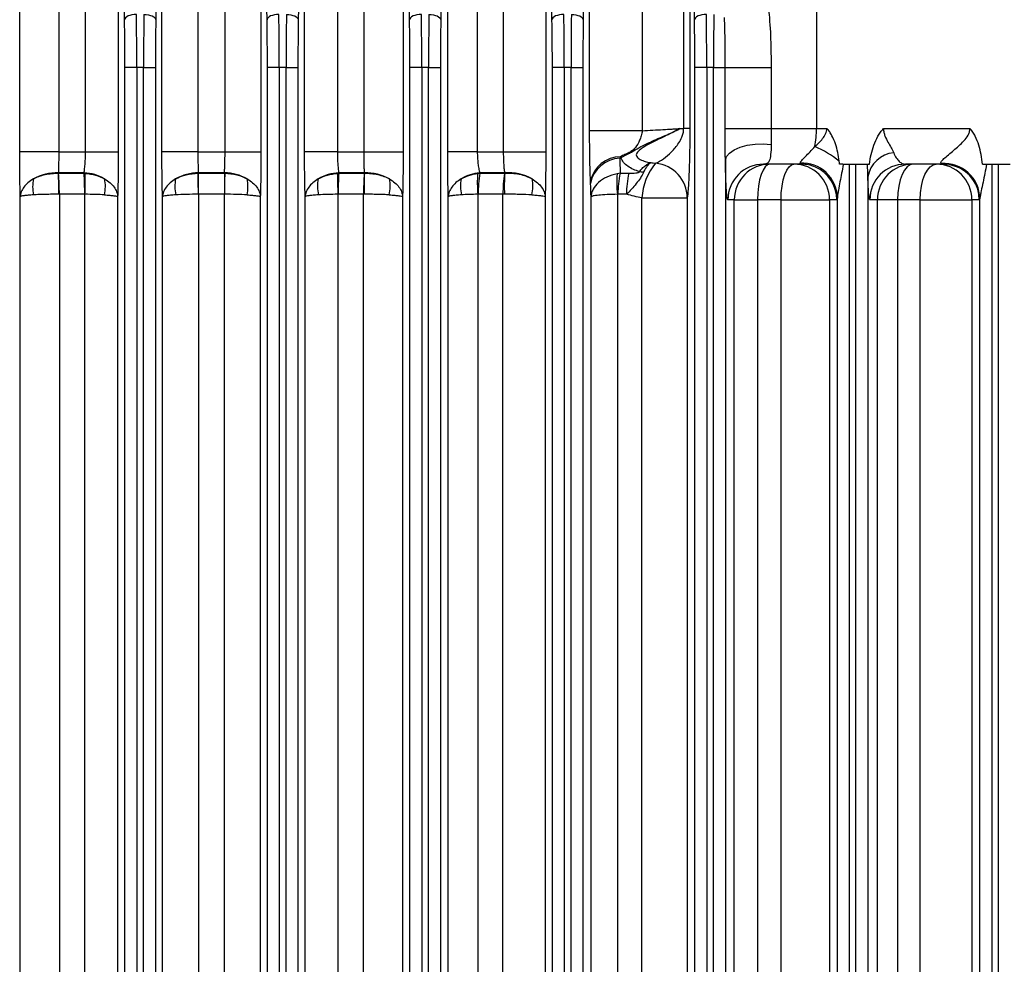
# Model space of a CAD drawing. Header units: millimetres. Extents: x -722 to 1902, y -809 to 1604.
# Tile 90 of 93: x 597 to 680, y 1316 to 1396. Entities that reach past the tile are written whole.
import ezdxf

# ---------------------------------------------------------------- set-up
doc = ezdxf.new("R2010")
doc.units = ezdxf.units.MM

msp = doc.modelspace()

# ---------------------------------------------------------------- linework, layer by layer
at = {"color": 7, "linetype": 'Continuous', "lineweight": 25}
for p, q in [((664.321, 1418.816), (664.321, 1386.816)), ((597.214, 1384.852), (597.214, 1405.316)), ((600.5, 1405.316), (600.5, 1384.852)), ((602.757, 1384.852), (602.757, 1405.316)), ((605.517, 1405.316), (605.517, 1384.852)), ((609.192, 1384.852), (609.192, 1405.316)), ((612.216, 1405.316), (612.216, 1384.852)), ((614.508, 1384.852), (614.508, 1405.316)), ((617.532, 1405.316), (617.532, 1384.852)), ((621.207, 1384.852), (621.207, 1405.316)), ((623.968, 1405.316), (623.968, 1384.852)), ((626.224, 1384.852), (626.224, 1405.316)), ((629.51, 1405.316), (629.51, 1384.852)), ((633.259, 1384.852), (633.259, 1405.316)), ((635.756, 1405.316), (635.756, 1384.852)), ((637.972, 1384.852), (637.972, 1405.316)), ((641.521, 1405.316), (641.521, 1384.852)), ((645.215, 1386.625), (645.215, 1405.316)), ((649.642, 1405.316), (649.642, 1386.625)), ((653.136, 1386.816), (653.136, 1405.515)), ((653.657, 1405.515), (653.657, 1386.816)), ((606.045, 1395.981), (605.969, 1400.341)), ((608.755, 1400.341), (608.679, 1395.981)), ((618.045, 1395.981), (617.969, 1400.341)), ((620.755, 1400.341), (620.679, 1395.981)), ((630.045, 1395.981), (629.969, 1400.341)), ((632.755, 1400.341), (632.679, 1395.981)), ((642.045, 1395.981), (641.969, 1400.341)), ((644.755, 1400.341), (644.679, 1395.981)), ((654.045, 1395.981), (653.969, 1400.341)), ((606.079, 1045.677), (606.079, 1391.956)), ((607.078, 1391.956), (606.079, 1391.956)), ((607.078, 1391.956), (607.078, 1045.677)), ((607.647, 1391.956), (607.078, 1391.956)), ((607.647, 1045.677), (607.647, 1391.956)), ((607.647, 1391.956), (608.646, 1391.956)), ((608.646, 1391.956), (608.646, 1045.677)), ((618.079, 1045.677), (618.079, 1391.956)), ((619.078, 1391.956), (618.079, 1391.956)), ((619.078, 1391.956), (619.078, 1045.677)), ((619.647, 1391.956), (619.078, 1391.956)), ((619.647, 1045.677), (619.647, 1391.956)), ((619.647, 1391.956), (620.646, 1391.956)), ((620.646, 1391.956), (620.646, 1045.677)), ((630.079, 1045.677), (630.079, 1391.956)), ((631.078, 1391.956), (630.079, 1391.956)), ((631.078, 1391.956), (631.078, 1045.677)), ((631.647, 1391.956), (631.078, 1391.956)), ((631.647, 1045.677), (631.647, 1391.956)), ((631.647, 1391.956), (632.646, 1391.956)), ((632.646, 1391.956), (632.646, 1045.677)), ((642.079, 1045.677), (642.079, 1391.956)), ((643.078, 1391.956), (642.079, 1391.956)), ((643.078, 1391.956), (643.078, 1045.677)), ((643.647, 1391.956), (643.078, 1391.956)), ((643.647, 1045.677), (643.647, 1391.956)), ((643.647, 1391.956), (644.646, 1391.956)), ((644.646, 1391.956), (644.646, 1045.677)), ((654.079, 1045.677), (654.079, 1391.956)), ((655.078, 1391.956), (654.079, 1391.956)), ((655.078, 1391.956), (655.078, 1045.677)), ((655.647, 1391.956), (655.078, 1391.956)), ((655.647, 1045.677), (655.647, 1391.956)), ((655.647, 1391.956), (656.628, 1391.956)), ((656.628, 1386.816), (656.628, 1391.956)), ((656.628, 1391.956), (660.496, 1391.956)), ((660.496, 1391.956), (660.496, 1386.816)), ((649.642, 1386.625), (645.215, 1386.625)), ((652.851, 1386.816), (653.136, 1386.816)), ((653.657, 1386.816), (653.136, 1386.816)), ((656.628, 1386.816), (660.496, 1386.816)), ((660.496, 1386.816), (664.321, 1386.816)), ((664.321, 1386.816), (665.198, 1386.816)), ((669.962, 1386.816), (677.247, 1386.816)), ((600.5, 1384.852), (597.214, 1384.852)), ((600.5, 1384.852), (602.757, 1384.852)), ((602.757, 1384.852), (605.517, 1384.852)), ((612.216, 1384.852), (609.192, 1384.852)), ((612.216, 1384.852), (614.508, 1384.852)), ((614.508, 1384.852), (617.532, 1384.852)), ((623.968, 1384.852), (621.207, 1384.852)), ((623.968, 1384.852), (626.224, 1384.852)), ((626.224, 1384.852), (629.51, 1384.852)), ((635.756, 1384.852), (633.259, 1384.852)), ((635.756, 1384.852), (637.972, 1384.852)), ((637.972, 1384.852), (641.521, 1384.852)), ((656.646, 1384.142), (656.646, 1053.49)), ((663.028, 1383.816), (659.862, 1383.816)), ((666.573, 1383.816), (667.078, 1383.816)), ((667.078, 1383.816), (667.078, 1053.816)), ((667.078, 1383.816), (667.647, 1383.816)), ((667.647, 1053.816), (667.647, 1383.816)), ((667.647, 1383.816), (668.612, 1383.816)), ((675.038, 1383.816), (671.813, 1383.816)), ((678.64, 1383.816), (679.078, 1383.816)), ((679.078, 1383.816), (679.078, 1053.816)), ((679.078, 1383.816), (679.647, 1383.816)), ((679.647, 1053.816), (679.647, 1383.816)), ((679.647, 1383.816), (680.636, 1383.816)), ((602.634, 1383.084), (600.474, 1383.084)), ((600.474, 1383.084), (600.475, 1383.049)), ((600.484, 1383.049), (602.632, 1383.049)), ((602.632, 1383.049), (602.634, 1383.084)), ((614.46, 1383.084), (612.264, 1383.084)), ((612.264, 1383.084), (612.265, 1383.049)), ((612.265, 1383.049), (614.459, 1383.049)), ((614.459, 1383.049), (614.46, 1383.084)), ((626.251, 1383.084), (624.091, 1383.084)), ((624.091, 1383.084), (624.092, 1383.049)), ((624.092, 1383.049), (626.241, 1383.049)), ((626.249, 1383.049), (626.251, 1383.084)), ((638.073, 1383.084), (635.955, 1383.084)), ((635.955, 1383.084), (635.957, 1383.049)), ((635.957, 1383.049), (638.05, 1383.049)), ((638.071, 1383.049), (638.073, 1383.084)), ((647.79, 1383.049), (648.515, 1383.049)), ((668.646, 1382.742), (668.646, 1054.891)), ((597.267, 1056.556), (597.267, 1381.077)), ((600.555, 1381.281), (600.555, 1056.352)), ((602.691, 1381.281), (600.555, 1381.281)), ((602.708, 1056.352), (602.708, 1381.28)), ((605.465, 1381.077), (605.465, 1056.556)), ((609.245, 1056.556), (609.245, 1381.077)), ((612.268, 1381.281), (612.268, 1056.352)), ((614.453, 1381.281), (612.272, 1381.281)), ((614.457, 1056.352), (614.457, 1381.281)), ((617.48, 1381.077), (617.48, 1056.556)), ((621.26, 1056.556), (621.26, 1381.077)), ((624.017, 1381.28), (624.017, 1056.352)), ((626.17, 1381.281), (624.033, 1381.281)), ((626.17, 1056.352), (626.17, 1381.281)), ((629.458, 1381.077), (629.458, 1056.556)), ((633.313, 1056.556), (633.313, 1381.077)), ((635.803, 1381.28), (635.803, 1056.353)), ((637.914, 1381.281), (635.832, 1381.281)), ((637.914, 1056.352), (637.914, 1381.281)), ((641.468, 1381.077), (641.468, 1056.556)), ((645.335, 1056.559), (645.335, 1381.074)), ((647.559, 1381.278), (647.559, 1056.355)), ((648.322, 1381.281), (647.601, 1381.281)), ((649.62, 1056.651), (649.62, 1380.982)), ((649.62, 1380.982), (653.439, 1380.982)), ((653.439, 1380.982), (653.439, 1056.651)), ((657.399, 1380.816), (656.864, 1380.816)), ((657.399, 1056.816), (657.399, 1380.816)), ((657.399, 1380.816), (659.356, 1380.816)), ((661.337, 1380.816), (659.356, 1380.816)), ((659.356, 1380.816), (659.356, 1056.816)), ((661.337, 1380.816), (665.421, 1380.816)), ((661.337, 1056.816), (661.337, 1380.816)), ((665.421, 1380.816), (665.421, 1056.816)), ((666.026, 1380.816), (665.421, 1380.816)), ((666.079, 1056.63), (666.079, 1381.002)), ((669.456, 1380.816), (668.815, 1380.816)), ((669.456, 1056.816), (669.456, 1380.816)), ((671.146, 1380.816), (669.456, 1380.816)), ((673.059, 1380.816), (671.146, 1380.816)), ((671.146, 1380.816), (671.146, 1056.816)), ((673.059, 1380.816), (677.409, 1380.816)), ((673.059, 1056.816), (673.059, 1380.816)), ((677.409, 1380.816), (677.409, 1056.816)), ((678.036, 1380.816), (677.409, 1380.816)), ((678.079, 1056.709), (678.079, 1380.923))]:
    msp.add_line(p, q, dxfattribs=at)
at = {"color": 7, "linetype": 'Continuous', "lineweight": 25, "flags": 128}
for points in [[(607.045, 1396.428), (606.854, 1396.417), (606.669, 1396.39), (606.499, 1396.348), (606.349, 1396.292), (606.224, 1396.225), (606.13, 1396.149), (606.07, 1396.066), (606.045, 1395.981)], [(607.68, 1396.428), (607.871, 1396.417), (608.055, 1396.39), (608.226, 1396.348), (608.376, 1396.292), (608.5, 1396.225), (608.594, 1396.149), (608.655, 1396.066), (608.679, 1395.981)], [(619.045, 1396.428), (618.854, 1396.417), (618.669, 1396.39), (618.499, 1396.348), (618.349, 1396.292), (618.224, 1396.225), (618.13, 1396.149), (618.07, 1396.066), (618.045, 1395.981)], [(619.68, 1396.428), (619.871, 1396.417), (620.055, 1396.39), (620.226, 1396.348), (620.376, 1396.292), (620.5, 1396.225), (620.594, 1396.149), (620.655, 1396.066), (620.679, 1395.981)], [(631.045, 1396.428), (630.854, 1396.417), (630.669, 1396.39), (630.499, 1396.348), (630.349, 1396.292), (630.224, 1396.225), (630.13, 1396.149), (630.07, 1396.066), (630.045, 1395.981)], [(631.68, 1396.428), (631.871, 1396.417), (632.055, 1396.39), (632.226, 1396.348), (632.376, 1396.292), (632.5, 1396.225), (632.594, 1396.149), (632.655, 1396.066), (632.679, 1395.981)], [(643.045, 1396.428), (642.854, 1396.417), (642.669, 1396.39), (642.499, 1396.348), (642.349, 1396.292), (642.224, 1396.225), (642.13, 1396.149), (642.07, 1396.066), (642.045, 1395.981)], [(643.68, 1396.428), (643.871, 1396.417), (644.055, 1396.39), (644.226, 1396.348), (644.376, 1396.292), (644.5, 1396.225), (644.594, 1396.149), (644.655, 1396.066), (644.679, 1395.981)], [(655.045, 1396.428), (654.854, 1396.417), (654.669, 1396.39), (654.499, 1396.348), (654.349, 1396.292), (654.224, 1396.225), (654.13, 1396.149), (654.07, 1396.066), (654.045, 1395.981)], [(656.646, 1384.142), (656.746, 1384.457), (656.997, 1384.755), (657.386, 1385.021), (657.894, 1385.241), (658.493, 1385.404), (659.152, 1385.5), (659.837, 1385.526), (660.512, 1385.479)], [(660.397, 1383.816), (660.194, 1383.759), (659.999, 1383.588), (659.819, 1383.311), (659.661, 1382.938), (659.531, 1382.483), (659.435, 1381.964), (659.376, 1381.402), (659.356, 1380.816)], [(661.337, 1380.816), (661.357, 1381.402), (661.419, 1381.964), (661.52, 1382.483), (661.655, 1382.938), (661.819, 1383.311), (662.007, 1383.588), (662.211, 1383.759), (662.423, 1383.816)], [(672.455, 1383.816), (672.199, 1383.759), (671.954, 1383.588), (671.728, 1383.311), (671.529, 1382.938), (671.367, 1382.483), (671.246, 1381.964), (671.171, 1381.402), (671.146, 1380.816)], [(673.059, 1380.816), (673.085, 1381.402), (673.162, 1381.964), (673.287, 1382.483), (673.455, 1382.938), (673.66, 1383.311), (673.894, 1383.588), (674.147, 1383.759), (674.411, 1383.816)], [(675.038, 1383.816), (675.623, 1383.759), (676.085, 1383.627)]]:
    msp.add_lwpolyline(points, dxfattribs=at)
at = {"color": 7, "linetype": 'Continuous', "lineweight": 25}
for centre, radius, start, end in [((656.175, 1386.779), 8.146, 349.54313, 0.2642), ((660.585, 1377.014), 9.035, 51.30121, 66.51276), ((647.803, 1381.86), 2.576, 89.9151, 167.72223), ((647.841, 1381.728), 2.589, 92.01284, 169.62784), ((651.629, 1387.091), 4.653, 214.79353, 215.8745), ((671.084, 1382.318), 2.474, 96.03738, 170.15084), ((654.589, 1380.7), 4.977, 140.0017, 176.7574), ((650.454, 1380.931), 2.986, 0.98006, 83.79723), ((659.863, 1380.817), 2.999, 90.01746, 180.01745), ((660.398, 1380.817), 2.999, 90.01746, 180.01745), ((662.422, 1380.817), 2.999, 359.98255, 89.98254), ((663.092, 1380.924), 2.988, 1.49855, 92.53506), ((663.028, 1380.82), 2.997, 66.40095, 89.99924), ((663.026, 1380.817), 3, 359.99111, 66.39106), ((661.599, 1378.205), 7.471, 48.31411, 48.68528), ((671.814, 1380.817), 2.999, 90.01746, 180.01745), ((672.455, 1380.817), 2.999, 90.01746, 180.01745), ((674.41, 1380.817), 2.999, 359.98255, 89.98254), ((675.078, 1380.877), 3.001, 0.87785, 94.29924), ((675.036, 1380.817), 3, 359.99057, 69.52857), ((601.518, 1381.946), 3.213, 168.79573, 192.86292), ((600.311, 1379.172), 3.916, 87.61419, 119.78267), ((576.679, 1381.82), 23.828, 358.70327, 2.95538), ((581.116, 1381.388), 19.439, 359.68457, 4.90099), ((579.383, 1381.388), 23.308, 359.73617, 4.08509), ((602.451, 1379.269), 3.819, 59.87354, 87.26685), ((579.444, 1382.499), 23.296, 357.00049, 1.33527), ((601.225, 1381.947), 3.205, 347.08568, 11.25008), ((613.499, 1381.946), 3.216, 168.81079, 192.84603), ((612.275, 1379.207), 3.877, 90.1592, 119.85443), ((385.491, 1378.886), 226.789, 0.60512, 1.0517), ((384.749, 1381.389), 227.523, 359.9728, 0.41797), ((841.976, 1381.389), 227.523, 179.58203, 180.0272), ((841.234, 1378.886), 226.789, 178.9483, 179.39488), ((614.45, 1379.207), 3.877, 60.14557, 89.8408), ((613.225, 1381.946), 3.216, 347.15397, 11.18921), ((625.5, 1381.947), 3.205, 168.74992, 192.91432), ((624.273, 1379.269), 3.819, 92.73315, 120.12646), ((647.281, 1382.499), 23.296, 178.66473, 182.99951), ((647.342, 1381.388), 23.308, 175.91491, 180.26383), ((645.608, 1381.388), 19.439, 175.09901, 180.31543), ((650.046, 1381.82), 23.828, 177.04462, 181.29673), ((626.414, 1379.172), 3.916, 60.21733, 92.38581), ((625.207, 1381.946), 3.213, 347.13708, 11.20427), ((637.519, 1381.951), 3.18, 168.61052, 193.07078), ((636.307, 1379.358), 3.743, 95.38336, 120.59592), ((646.815, 1382.316), 11.061, 176.30555, 185.37576), ((646.984, 1381.386), 11.152, 171.4247, 180.53906), ((648.139, 1381.385), 10.225, 170.63757, 180.58454), ((651.256, 1381.973), 13.229, 175.33353, 182.99653), ((638.413, 1379.166), 3.933, 60.08511, 94.96266), ((637.24, 1381.949), 3.196, 347.03343, 11.29665), ((654.753, 1382.25), 7.259, 174.0174, 187.6914), ((655.012, 1381.382), 7.411, 167.00176, 180.7794), ((655.586, 1381.381), 7.265, 166.73337, 180.79265), ((648.777, 1379.914), 3.336, 73.06537, 78.82735)]:
    msp.add_arc(centre, radius, start, end, dxfattribs=at)
for centre, major_axis, ratio, start_param, end_param in [((605.764, 1391.956), (0, 9), 0.034921, 4.712389, 5.176037), ((606.764, 1391.956), (0, 10), 0.031429, 4.712389, 5.176037), ((607.961, 1391.956), (0, 10), 0.031429, 1.107149, 1.570796), ((608.96, 1391.956), (0, 9), 0.034921, 1.107149, 1.570796), ((617.764, 1391.956), (0, 9), 0.034921, 4.712389, 5.176037), ((618.764, 1391.956), (0, 10), 0.031429, 4.712389, 5.176037), ((619.961, 1391.956), (0, 10), 0.031429, 1.107149, 1.570796), ((620.96, 1391.956), (0, 9), 0.034921, 1.107149, 1.570796), ((629.764, 1391.956), (0, 9), 0.034921, 4.712389, 5.176037), ((630.764, 1391.956), (0, 10), 0.031429, 4.712389, 5.176037), ((631.961, 1391.956), (0, 10), 0.031429, 1.107149, 1.570796), ((632.96, 1391.956), (0, 9), 0.034921, 1.107149, 1.570796), ((641.764, 1391.956), (0, 9), 0.034921, 4.712389, 5.176037), ((642.764, 1391.956), (0, 10), 0.031429, 4.712389, 5.176037), ((643.961, 1391.956), (0, 10), 0.031429, 1.107149, 1.570796), ((644.96, 1391.956), (0, 9), 0.034921, 1.107149, 1.570796), ((653.764, 1391.956), (0, 9), 0.034921, 4.712389, 5.176037), ((654.764, 1391.956), (0, 10), 0.031429, 4.712389, 5.176037), ((655.961, 1391.956), (0, 10), 0.031429, 1.107149, 1.570796)]:
    msp.add_ellipse(centre, major_axis=major_axis, ratio=ratio, start_param=start_param, end_param=end_param, dxfattribs=at)
for points, knots in [([(660.289, 1396.728), (660.384, 1395.936), (660.432, 1395.141), (660.488, 1393.55), (660.496, 1392.753), (660.496, 1391.956)], [0, 0, 0, 0, 0.5, 0.5, 1, 1, 1, 1]), ([(656.628, 1391.956), (656.628, 1392.674), (656.627, 1393.388), (656.616, 1394.801), (656.606, 1395.492), (656.575, 1396.168)], [0, 0, 0, 0, 0.5, 0.5, 1, 1, 1, 1]), ([(645.287, 1382.408), (645.284, 1382.481), (645.282, 1382.552), (645.277, 1382.694), (645.274, 1382.765), (645.267, 1382.984), (645.262, 1383.136), (645.249, 1383.609), (645.241, 1383.947), (645.228, 1384.661), (645.223, 1385.044), (645.217, 1385.821), (645.215, 1386.219), (645.215, 1386.625)], [0, 0, 0, 0, 0.0625, 0.0625, 0.125, 0.125, 0.25, 0.25, 0.5, 0.5, 0.75, 0.75, 1, 1, 1, 1]), ([(649.642, 1386.625), (649.627, 1386.48), (649.599, 1386.342), (649.526, 1386.076), (649.48, 1385.95), (649.327, 1385.599), (649.209, 1385.4), (648.999, 1385.134), (648.924, 1385.052), (648.751, 1384.907), (648.651, 1384.844), (648.425, 1384.729), (648.303, 1384.677), (648.056, 1384.565), (647.931, 1384.504), (647.807, 1384.436)], [0, 0, 0, 0, 0.125, 0.125, 0.25, 0.25, 0.5, 0.5, 0.625, 0.625, 0.75, 0.75, 0.875, 0.875, 1, 1, 1, 1]), ([(647.858, 1384.364), (648.104, 1384.511), (648.353, 1384.625), (648.688, 1384.805), (648.793, 1384.867), (649, 1384.992), (649.102, 1385.055), (649.62, 1385.356), (650.06, 1385.562), (650.919, 1385.946), (651.339, 1386.125), (651.933, 1386.387), (652.126, 1386.473), (652.405, 1386.602), (652.497, 1386.645), (652.677, 1386.731), (652.766, 1386.774), (652.851, 1386.816)], [0, 0, 0, 0, 0.125, 0.125, 0.1875, 0.1875, 0.25, 0.25, 0.5, 0.5, 0.75, 0.75, 0.875, 0.875, 0.9375, 0.9375, 1, 1, 1, 1]), ([(652.851, 1386.816), (652.484, 1386.619), (652.087, 1386.421), (651.25, 1386.016), (650.809, 1385.81), (650.147, 1385.467), (649.926, 1385.348), (649.614, 1385.148), (649.512, 1385.078), (649.33, 1384.925), (649.247, 1384.842), (649.169, 1384.703), (649.151, 1384.653), (649.144, 1384.551), (649.156, 1384.499), (649.21, 1384.4), (649.254, 1384.353), (649.358, 1384.272), (649.417, 1384.236), (649.611, 1384.139), (649.757, 1384.089), (650.053, 1384.006), (650.205, 1383.973), (650.359, 1383.945)], [0, 0, 0, 0, 0.25, 0.25, 0.5, 0.5, 0.625, 0.625, 0.6875, 0.6875, 0.75, 0.75, 0.78125, 0.78125, 0.8125, 0.8125, 0.84375, 0.84375, 0.875, 0.875, 0.9375, 0.9375, 1, 1, 1, 1]), ([(649.642, 1386.625), (649.952, 1386.648), (650.254, 1386.666), (650.839, 1386.701), (651.123, 1386.717), (651.662, 1386.747), (651.918, 1386.761), (652.284, 1386.782), (652.402, 1386.789), (652.632, 1386.803), (652.745, 1386.81), (652.851, 1386.816)], [0, 0, 0, 0, 0.25, 0.25, 0.5, 0.5, 0.75, 0.75, 0.875, 0.875, 1, 1, 1, 1]), ([(650.776, 1383.899), (650.989, 1383.981), (651.21, 1384.114), (651.66, 1384.441), (651.887, 1384.635), (652.216, 1384.963), (652.323, 1385.078), (652.532, 1385.326), (652.633, 1385.459), (652.824, 1385.751), (652.914, 1385.909), (653.03, 1386.198), (653.065, 1386.304), (653.105, 1386.482), (653.116, 1386.544), (653.132, 1386.676), (653.136, 1386.746), (653.136, 1386.816)], [0, 0, 0, 0, 0.25, 0.25, 0.5, 0.5, 0.625, 0.625, 0.75, 0.75, 0.875, 0.875, 0.9375, 0.9375, 0.96875, 0.96875, 1, 1, 1, 1]), ([(653.657, 1386.816), (653.657, 1386.624), (653.656, 1386.431), (653.654, 1386.056), (653.652, 1385.873), (653.648, 1385.513), (653.645, 1385.336), (653.639, 1384.994), (653.636, 1384.829), (653.625, 1384.349), (653.617, 1384.045), (653.599, 1383.481), (653.59, 1383.219), (653.57, 1382.731), (653.559, 1382.504), (653.537, 1382.085), (653.526, 1381.894), (653.49, 1381.389), (653.465, 1381.136), (653.439, 1380.982)], [0, 0, 0, 0, 0.0625, 0.0625, 0.125, 0.125, 0.1875, 0.1875, 0.25, 0.25, 0.375, 0.375, 0.5, 0.5, 0.625, 0.625, 0.75, 0.75, 1, 1, 1, 1]), ([(656.646, 1384.142), (656.644, 1384.586), (656.638, 1385.031), (656.63, 1385.922), (656.628, 1386.369), (656.628, 1386.816)], [0, 0, 0, 0, 0.5, 0.5, 1, 1, 1, 1]), ([(660.496, 1386.816), (660.496, 1386.583), (660.502, 1386.349), (660.513, 1385.901), (660.519, 1385.686), (660.512, 1385.479)], [0, 0, 0, 0, 0.5, 0.5, 1, 1, 1, 1]), ([(664.186, 1385.3), (664.414, 1385.506), (664.639, 1385.72), (664.931, 1386.088), (665.02, 1386.218), (665.155, 1386.503), (665.198, 1386.658), (665.198, 1386.816)], [0, 0, 0, 0, 0.5, 0.5, 0.75, 0.75, 1, 1, 1, 1]), ([(666.234, 1384.065), (666.17, 1384.563), (666.076, 1385.053), (665.838, 1385.765), (665.743, 1385.997), (665.567, 1386.322), (665.503, 1386.427), (665.36, 1386.629), (665.281, 1386.727), (665.198, 1386.816)], [0, 0, 0, 0, 0.5, 0.5, 0.75, 0.75, 0.875, 0.875, 1, 1, 1, 1]), ([(668.773, 1383.816), (668.856, 1384.363), (668.974, 1384.899), (669.251, 1385.672), (669.361, 1385.926), (669.559, 1386.28), (669.63, 1386.394), (669.786, 1386.613), (669.872, 1386.718), (669.962, 1386.816)], [0, 0, 0, 0, 0.5, 0.5, 0.75, 0.75, 0.875, 0.875, 1, 1, 1, 1]), ([(669.962, 1386.816), (669.962, 1386.706), (669.975, 1386.599), (670.019, 1386.39), (670.052, 1386.289), (670.161, 1386.003), (670.252, 1385.832), (670.434, 1385.505), (670.527, 1385.352), (670.693, 1385.058), (670.768, 1384.917), (670.824, 1384.779)], [0, 0, 0, 0, 0.125, 0.125, 0.25, 0.25, 0.5, 0.5, 0.75, 0.75, 1, 1, 1, 1]), ([(674.853, 1383.87), (674.828, 1383.885), (674.812, 1383.903), (674.801, 1383.952), (674.807, 1383.981), (674.86, 1384.086), (674.944, 1384.178), (675.166, 1384.385), (675.298, 1384.497), (675.577, 1384.729), (675.726, 1384.851), (676.022, 1385.1), (676.17, 1385.227), (676.459, 1385.492), (676.6, 1385.629), (676.865, 1385.924), (676.987, 1386.078), (677.131, 1386.336), (677.173, 1386.428), (677.231, 1386.618), (677.247, 1386.716), (677.247, 1386.816)], [0, 0, 0, 0, 0.0625, 0.0625, 0.125, 0.125, 0.25, 0.25, 0.375, 0.375, 0.5, 0.5, 0.625, 0.625, 0.75, 0.75, 0.875, 0.875, 0.9375, 0.9375, 1, 1, 1, 1]), ([(678.296, 1383.816), (678.237, 1384.358), (678.145, 1384.892), (677.909, 1385.667), (677.812, 1385.921), (677.63, 1386.279), (677.563, 1386.395), (677.416, 1386.615), (677.334, 1386.72), (677.247, 1386.816)], [0, 0, 0, 0, 0.5, 0.5, 0.75, 0.75, 0.875, 0.875, 1, 1, 1, 1]), ([(660.512, 1385.479), (660.501, 1385.161), (660.485, 1384.873), (660.434, 1384.407), (660.398, 1384.224), (660.293, 1383.971), (660.221, 1383.899), (660.05, 1383.823), (659.95, 1383.816), (659.862, 1383.816)], [0, 0, 0, 0, 0.25, 0.25, 0.5, 0.5, 0.75, 0.75, 1, 1, 1, 1]), ([(662.959, 1383.909), (662.949, 1383.962), (662.997, 1384.039), (663.158, 1384.228), (663.267, 1384.338), (663.509, 1384.578), (663.644, 1384.711), (663.915, 1384.99), (664.052, 1385.139), (664.186, 1385.3)], [0, 0, 0, 0, 0.25, 0.25, 0.5, 0.5, 0.75, 0.75, 1, 1, 1, 1]), ([(597.267, 1381.077), (597.258, 1381.331), (597.251, 1381.608), (597.238, 1382.191), (597.232, 1382.498), (597.226, 1382.982), (597.224, 1383.148), (597.22, 1383.482), (597.219, 1383.65), (597.215, 1384.158), (597.214, 1384.502), (597.214, 1384.852)], [0, 0, 0, 0, 0.25, 0.25, 0.5, 0.5, 0.625, 0.625, 0.75, 0.75, 1, 1, 1, 1]), ([(600.5, 1384.852), (600.5, 1384.687), (600.5, 1384.524), (600.498, 1384.205), (600.496, 1384.046), (600.491, 1383.743), (600.489, 1383.6), (600.482, 1383.329), (600.478, 1383.2), (600.474, 1383.084)], [0, 0, 0, 0, 0.25, 0.25, 0.5, 0.5, 0.75, 0.75, 1, 1, 1, 1]), ([(602.634, 1383.084), (602.653, 1383.2), (602.671, 1383.325), (602.701, 1383.594), (602.714, 1383.74), (602.735, 1384.042), (602.743, 1384.198), (602.754, 1384.52), (602.757, 1384.686), (602.757, 1384.852)], [0, 0, 0, 0, 0.25, 0.25, 0.5, 0.5, 0.75, 0.75, 1, 1, 1, 1]), ([(605.517, 1384.852), (605.517, 1384.502), (605.516, 1384.151), (605.512, 1383.471), (605.508, 1383.14), (605.499, 1382.496), (605.494, 1382.183), (605.481, 1381.602), (605.473, 1381.33), (605.465, 1381.077)], [0, 0, 0, 0, 0.25, 0.25, 0.5, 0.5, 0.75, 0.75, 1, 1, 1, 1]), ([(609.245, 1381.077), (609.236, 1381.331), (609.229, 1381.608), (609.216, 1382.191), (609.21, 1382.498), (609.204, 1382.983), (609.202, 1383.149), (609.198, 1383.482), (609.197, 1383.65), (609.194, 1384.158), (609.192, 1384.502), (609.192, 1384.852)], [0, 0, 0, 0, 0.25, 0.25, 0.5, 0.5, 0.625, 0.625, 0.75, 0.75, 1, 1, 1, 1]), ([(612.216, 1384.852), (612.216, 1384.687), (612.217, 1384.525), (612.221, 1384.205), (612.225, 1384.047), (612.233, 1383.744), (612.238, 1383.601), (612.25, 1383.329), (612.257, 1383.201), (612.264, 1383.084)], [0, 0, 0, 0, 0.25, 0.25, 0.5, 0.5, 0.75, 0.75, 1, 1, 1, 1]), ([(614.46, 1383.084), (614.468, 1383.201), (614.475, 1383.327), (614.487, 1383.597), (614.492, 1383.743), (614.5, 1384.046), (614.503, 1384.201), (614.507, 1384.522), (614.508, 1384.687), (614.508, 1384.852)], [0, 0, 0, 0, 0.25, 0.25, 0.5, 0.5, 0.75, 0.75, 1, 1, 1, 1]), ([(617.532, 1384.852), (617.532, 1384.502), (617.531, 1384.152), (617.527, 1383.472), (617.523, 1383.141), (617.514, 1382.498), (617.509, 1382.184), (617.496, 1381.602), (617.488, 1381.33), (617.48, 1381.077)], [0, 0, 0, 0, 0.25, 0.25, 0.5, 0.5, 0.75, 0.75, 1, 1, 1, 1]), ([(621.26, 1381.077), (621.251, 1381.33), (621.244, 1381.607), (621.231, 1382.19), (621.225, 1382.497), (621.219, 1382.981), (621.217, 1383.147), (621.213, 1383.481), (621.212, 1383.649), (621.208, 1384.157), (621.207, 1384.502), (621.207, 1384.852)], [0, 0, 0, 0, 0.25, 0.25, 0.5, 0.5, 0.625, 0.625, 0.75, 0.75, 1, 1, 1, 1]), ([(623.968, 1384.852), (623.968, 1384.686), (623.971, 1384.523), (623.981, 1384.202), (623.989, 1384.043), (624.011, 1383.741), (624.023, 1383.598), (624.054, 1383.327), (624.072, 1383.2), (624.091, 1383.084)], [0, 0, 0, 0, 0.25, 0.25, 0.5, 0.5, 0.75, 0.75, 1, 1, 1, 1]), ([(626.251, 1383.084), (626.246, 1383.2), (626.243, 1383.326), (626.236, 1383.596), (626.233, 1383.742), (626.229, 1384.045), (626.227, 1384.201), (626.225, 1384.521), (626.224, 1384.687), (626.224, 1384.852)], [0, 0, 0, 0, 0.25, 0.25, 0.5, 0.5, 0.75, 0.75, 1, 1, 1, 1]), ([(629.51, 1384.852), (629.51, 1384.502), (629.509, 1384.152), (629.505, 1383.472), (629.501, 1383.141), (629.492, 1382.497), (629.487, 1382.184), (629.474, 1381.602), (629.466, 1381.33), (629.458, 1381.077)], [0, 0, 0, 0, 0.25, 0.25, 0.5, 0.5, 0.75, 0.75, 1, 1, 1, 1]), ([(633.313, 1381.077), (633.304, 1381.329), (633.297, 1381.605), (633.284, 1382.187), (633.278, 1382.494), (633.271, 1382.978), (633.269, 1383.144), (633.266, 1383.478), (633.264, 1383.646), (633.261, 1384.156), (633.259, 1384.501), (633.259, 1384.852)], [0, 0, 0, 0, 0.25, 0.25, 0.5, 0.5, 0.625, 0.625, 0.75, 0.75, 1, 1, 1, 1]), ([(635.756, 1384.852), (635.756, 1384.684), (635.761, 1384.519), (635.778, 1384.196), (635.792, 1384.035), (635.826, 1383.733), (635.847, 1383.59), (635.896, 1383.323), (635.924, 1383.197), (635.955, 1383.084)], [0, 0, 0, 0, 0.25, 0.25, 0.5, 0.5, 0.75, 0.75, 1, 1, 1, 1]), ([(638.073, 1383.084), (638.057, 1383.199), (638.042, 1383.323), (638.018, 1383.592), (638.007, 1383.737), (637.989, 1384.04), (637.983, 1384.196), (637.974, 1384.518), (637.972, 1384.685), (637.972, 1384.852)], [0, 0, 0, 0, 0.25, 0.25, 0.5, 0.5, 0.75, 0.75, 1, 1, 1, 1]), ([(641.521, 1384.852), (641.521, 1384.501), (641.52, 1384.151), (641.515, 1383.47), (641.512, 1383.139), (641.503, 1382.495), (641.497, 1382.182), (641.484, 1381.601), (641.476, 1381.329), (641.468, 1381.077)], [0, 0, 0, 0, 0.25, 0.25, 0.5, 0.5, 0.75, 0.75, 1, 1, 1, 1]), ([(649.423, 1383.186), (649.24, 1383.24), (649.065, 1383.303), (648.735, 1383.452), (648.579, 1383.538), (648.302, 1383.734), (648.181, 1383.843), (647.982, 1384.089), (647.907, 1384.223), (647.858, 1384.364)], [0, 0, 0, 0, 0.25, 0.25, 0.5, 0.5, 0.75, 0.75, 1, 1, 1, 1]), ([(656.864, 1380.816), (656.842, 1380.816), (656.821, 1380.854), (656.789, 1381.031), (656.778, 1381.111), (656.757, 1381.309), (656.747, 1381.428), (656.728, 1381.708), (656.719, 1381.871), (656.701, 1382.233), (656.693, 1382.432), (656.677, 1382.866), (656.67, 1383.102), (656.657, 1383.604), (656.651, 1383.867), (656.646, 1384.142)], [0, 0, 0, 0, 0.25, 0.25, 0.375, 0.375, 0.5, 0.5, 0.625, 0.625, 0.75, 0.75, 0.875, 0.875, 1, 1, 1, 1]), ([(670.824, 1384.779), (670.891, 1384.613), (670.966, 1384.468), (671.121, 1384.226), (671.202, 1384.128), (671.371, 1383.97), (671.458, 1383.912), (671.633, 1383.835), (671.722, 1383.816), (671.813, 1383.816)], [0, 0, 0, 0, 0.25, 0.25, 0.5, 0.5, 0.75, 0.75, 1, 1, 1, 1]), ([(649.423, 1383.186), (649.498, 1383.287), (649.574, 1383.378), (649.728, 1383.544), (649.808, 1383.618), (650.045, 1383.81), (650.204, 1383.899), (650.359, 1383.945)], [0, 0, 0, 0, 0.25, 0.25, 0.5, 0.5, 1, 1, 1, 1]), ([(649.749, 1383.105), (649.8, 1383.211), (649.851, 1383.308), (649.955, 1383.487), (650.008, 1383.568), (650.163, 1383.781), (650.263, 1383.884), (650.359, 1383.945)], [0, 0, 0, 0, 0.25, 0.25, 0.5, 0.5, 1, 1, 1, 1]), ([(666.568, 1383.784), (666.487, 1383.295), (666.394, 1382.811), (666.254, 1382.097), (666.208, 1381.863), (666.146, 1381.521), (666.126, 1381.408), (666.095, 1381.195), (666.082, 1381.093), (666.079, 1381.002)], [0, 0, 0, 0, 0.5, 0.5, 0.75, 0.75, 0.875, 0.875, 1, 1, 1, 1]), ([(678.64, 1383.816), (678.553, 1383.303), (678.453, 1382.792), (678.297, 1382.043), (678.243, 1381.795), (678.168, 1381.439), (678.143, 1381.322), (678.101, 1381.103), (678.082, 1381), (678.079, 1380.923)], [0, 0, 0, 0, 0.5, 0.5, 0.75, 0.75, 0.875, 0.875, 1, 1, 1, 1]), ([(598.366, 1382.57), (598.198, 1382.474), (598.045, 1382.367), (597.78, 1382.137), (597.666, 1382.015), (597.477, 1381.758), (597.403, 1381.623), (597.301, 1381.352), (597.273, 1381.215), (597.267, 1381.077)], [0, 0, 0, 0, 0.25, 0.25, 0.5, 0.5, 0.75, 0.75, 1, 1, 1, 1]), ([(598.366, 1382.57), (598.513, 1382.652), (598.672, 1382.725), (599.004, 1382.849), (599.177, 1382.901), (599.537, 1382.982), (599.724, 1383.012), (600.097, 1383.048), (600.285, 1383.054), (600.475, 1383.049)], [0, 0, 0, 0, 0.25, 0.25, 0.5, 0.5, 0.75, 0.75, 1, 1, 1, 1]), ([(602.733, 1383.042), (603.033, 1383.019), (603.322, 1382.968), (603.878, 1382.808), (604.136, 1382.703), (604.368, 1382.573)], [0, 0, 0, 0, 0.5, 0.5, 1, 1, 1, 1]), ([(604.368, 1382.573), (604.536, 1382.476), (604.688, 1382.368), (604.953, 1382.139), (605.066, 1382.017), (605.255, 1381.759), (605.329, 1381.623), (605.43, 1381.353), (605.459, 1381.215), (605.465, 1381.077)], [0, 0, 0, 0, 0.25, 0.25, 0.5, 0.5, 0.75, 0.75, 1, 1, 1, 1]), ([(610.345, 1382.57), (610.177, 1382.474), (610.024, 1382.366), (609.758, 1382.137), (609.644, 1382.015), (609.455, 1381.758), (609.381, 1381.622), (609.28, 1381.352), (609.251, 1381.215), (609.245, 1381.077)], [0, 0, 0, 0, 0.25, 0.25, 0.5, 0.5, 0.75, 0.75, 1, 1, 1, 1]), ([(610.345, 1382.57), (610.612, 1382.718), (610.911, 1382.834), (611.559, 1382.998), (611.897, 1383.042), (612.242, 1383.048)], [0, 0, 0, 0, 0.5, 0.5, 1, 1, 1, 1]), ([(614.483, 1383.048), (614.828, 1383.042), (615.166, 1382.998), (615.814, 1382.834), (616.113, 1382.718), (616.38, 1382.57)], [0, 0, 0, 0, 0.5, 0.5, 1, 1, 1, 1]), ([(616.38, 1382.57), (616.548, 1382.474), (616.701, 1382.366), (616.967, 1382.137), (617.08, 1382.015), (617.269, 1381.758), (617.343, 1381.622), (617.445, 1381.352), (617.474, 1381.215), (617.48, 1381.077)], [0, 0, 0, 0, 0.25, 0.25, 0.5, 0.5, 0.75, 0.75, 1, 1, 1, 1]), ([(622.356, 1382.573), (622.189, 1382.476), (622.036, 1382.368), (621.772, 1382.139), (621.658, 1382.017), (621.47, 1381.759), (621.396, 1381.623), (621.295, 1381.353), (621.266, 1381.215), (621.26, 1381.077)], [0, 0, 0, 0, 0.25, 0.25, 0.5, 0.5, 0.75, 0.75, 1, 1, 1, 1]), ([(622.356, 1382.573), (622.589, 1382.703), (622.847, 1382.808), (623.402, 1382.968), (623.691, 1383.019), (623.991, 1383.042)], [0, 0, 0, 0, 0.5, 0.5, 1, 1, 1, 1]), ([(626.249, 1383.049), (626.439, 1383.054), (626.628, 1383.048), (627.001, 1383.012), (627.188, 1382.982), (627.548, 1382.901), (627.721, 1382.849), (628.053, 1382.725), (628.212, 1382.652), (628.359, 1382.57)], [0, 0, 0, 0, 0.25, 0.25, 0.5, 0.5, 0.75, 0.75, 1, 1, 1, 1]), ([(628.359, 1382.57), (628.527, 1382.474), (628.679, 1382.367), (628.945, 1382.137), (629.059, 1382.015), (629.248, 1381.758), (629.322, 1381.623), (629.423, 1381.352), (629.452, 1381.215), (629.458, 1381.077)], [0, 0, 0, 0, 0.25, 0.25, 0.5, 0.5, 0.75, 0.75, 1, 1, 1, 1]), ([(634.401, 1382.58), (634.235, 1382.483), (634.084, 1382.374), (633.821, 1382.143), (633.708, 1382.021), (633.521, 1381.761), (633.448, 1381.626), (633.347, 1381.354), (633.319, 1381.216), (633.313, 1381.077)], [0, 0, 0, 0, 0.25, 0.25, 0.5, 0.5, 0.75, 0.75, 1, 1, 1, 1]), ([(634.401, 1382.58), (634.6, 1382.692), (634.819, 1382.787), (635.282, 1382.938), (635.524, 1382.994), (635.777, 1383.029)], [0, 0, 0, 0, 0.5, 0.5, 1, 1, 1, 1]), ([(638.071, 1383.049), (638.276, 1383.064), (638.481, 1383.064), (638.888, 1383.038), (639.094, 1383.01), (639.684, 1382.889), (640.055, 1382.754), (640.374, 1382.575)], [0, 0, 0, 0, 0.25, 0.25, 0.5, 0.5, 1, 1, 1, 1]), ([(640.374, 1382.575), (640.541, 1382.478), (640.693, 1382.37), (640.958, 1382.14), (641.071, 1382.018), (641.259, 1381.76), (641.332, 1381.624), (641.433, 1381.353), (641.462, 1381.215), (641.468, 1381.077)], [0, 0, 0, 0, 0.25, 0.25, 0.5, 0.5, 0.75, 0.75, 1, 1, 1, 1]), ([(647.533, 1383.006), (647.223, 1382.943), (646.935, 1382.849), (646.401, 1382.599), (646.167, 1382.449), (645.772, 1382.102), (645.619, 1381.912), (645.457, 1381.605), (645.415, 1381.5), (645.356, 1381.289), (645.339, 1381.18), (645.335, 1381.074)], [0, 0, 0, 0, 0.25, 0.25, 0.5, 0.5, 0.75, 0.75, 0.875, 0.875, 1, 1, 1, 1]), ([(649.749, 1383.105), (649.678, 1382.959), (649.589, 1382.805), (649.382, 1382.49), (649.265, 1382.331), (649.016, 1382.021), (648.883, 1381.867), (648.607, 1381.566), (648.466, 1381.421), (648.322, 1381.281)], [0, 0, 0, 0, 0.25, 0.25, 0.5, 0.5, 0.75, 0.75, 1, 1, 1, 1]), ([(648.515, 1383.049), (648.668, 1383.049), (648.823, 1383.053), (649.056, 1383.074), (649.134, 1383.083), (649.251, 1383.106), (649.29, 1383.115), (649.346, 1383.134), (649.365, 1383.142), (649.399, 1383.16), (649.415, 1383.172), (649.423, 1383.186)], [0, 0, 0, 0, 0.5, 0.5, 0.75, 0.75, 0.875, 0.875, 0.9375, 0.9375, 1, 1, 1, 1]), ([(668.815, 1380.816), (668.799, 1380.816), (668.784, 1380.857), (668.761, 1380.979), (668.753, 1381.03), (668.738, 1381.152), (668.731, 1381.224), (668.709, 1381.468), (668.695, 1381.669), (668.67, 1382.146), (668.657, 1382.426), (668.646, 1382.742)], [0, 0, 0, 0, 0.25, 0.25, 0.375, 0.375, 0.5, 0.5, 0.75, 0.75, 1, 1, 1, 1]), ([(598.385, 1381.231), (598.217, 1381.221), (598.063, 1381.21), (597.795, 1381.187), (597.68, 1381.174), (597.488, 1381.148), (597.412, 1381.134), (597.305, 1381.106), (597.274, 1381.091), (597.267, 1381.077)], [0, 0, 0, 0, 0.25, 0.25, 0.5, 0.5, 0.75, 0.75, 1, 1, 1, 1]), ([(600.501, 1381.281), (600.311, 1381.281), (600.123, 1381.281), (599.749, 1381.277), (599.562, 1381.274), (599.201, 1381.265), (599.027, 1381.26), (598.693, 1381.247), (598.534, 1381.239), (598.385, 1381.231)], [0, 0, 0, 0, 0.25, 0.25, 0.5, 0.5, 0.75, 0.75, 1, 1, 1, 1]), ([(604.349, 1381.231), (604.114, 1381.245), (603.855, 1381.256), (603.298, 1381.273), (603.008, 1381.278), (602.708, 1381.28)], [0, 0, 0, 0, 0.5, 0.5, 1, 1, 1, 1]), ([(604.349, 1381.231), (604.517, 1381.221), (604.67, 1381.21), (604.938, 1381.187), (605.052, 1381.174), (605.244, 1381.148), (605.32, 1381.134), (605.427, 1381.106), (605.457, 1381.091), (605.465, 1381.077)], [0, 0, 0, 0, 0.25, 0.25, 0.5, 0.5, 0.75, 0.75, 1, 1, 1, 1]), ([(610.364, 1381.231), (610.196, 1381.221), (610.042, 1381.21), (609.774, 1381.186), (609.658, 1381.174), (609.466, 1381.148), (609.39, 1381.134), (609.283, 1381.106), (609.252, 1381.091), (609.245, 1381.077)], [0, 0, 0, 0, 0.25, 0.25, 0.5, 0.5, 0.75, 0.75, 1, 1, 1, 1]), ([(612.268, 1381.281), (611.922, 1381.28), (611.584, 1381.275), (610.934, 1381.258), (610.633, 1381.246), (610.364, 1381.231)], [0, 0, 0, 0, 0.5, 0.5, 1, 1, 1, 1]), ([(616.36, 1381.231), (616.092, 1381.246), (615.791, 1381.258), (615.141, 1381.275), (614.802, 1381.28), (614.457, 1381.281)], [0, 0, 0, 0, 0.5, 0.5, 1, 1, 1, 1]), ([(616.36, 1381.231), (616.529, 1381.221), (616.683, 1381.21), (616.951, 1381.186), (617.066, 1381.174), (617.258, 1381.148), (617.335, 1381.134), (617.442, 1381.106), (617.472, 1381.091), (617.48, 1381.077)], [0, 0, 0, 0, 0.25, 0.25, 0.5, 0.5, 0.75, 0.75, 1, 1, 1, 1]), ([(622.376, 1381.231), (622.208, 1381.221), (622.054, 1381.21), (621.787, 1381.187), (621.672, 1381.174), (621.481, 1381.148), (621.405, 1381.134), (621.298, 1381.106), (621.267, 1381.091), (621.26, 1381.077)], [0, 0, 0, 0, 0.25, 0.25, 0.5, 0.5, 0.75, 0.75, 1, 1, 1, 1]), ([(624.017, 1381.28), (623.717, 1381.278), (623.427, 1381.273), (622.869, 1381.256), (622.61, 1381.245), (622.376, 1381.231)], [0, 0, 0, 0, 0.5, 0.5, 1, 1, 1, 1]), ([(628.339, 1381.231), (628.191, 1381.239), (628.031, 1381.247), (627.698, 1381.26), (627.524, 1381.265), (627.163, 1381.274), (626.976, 1381.277), (626.602, 1381.281), (626.414, 1381.281), (626.224, 1381.281)], [0, 0, 0, 0, 0.25, 0.25, 0.5, 0.5, 0.75, 0.75, 1, 1, 1, 1]), ([(628.339, 1381.231), (628.508, 1381.221), (628.662, 1381.21), (628.929, 1381.187), (629.045, 1381.174), (629.237, 1381.148), (629.313, 1381.134), (629.42, 1381.106), (629.45, 1381.091), (629.458, 1381.077)], [0, 0, 0, 0, 0.25, 0.25, 0.5, 0.5, 0.75, 0.75, 1, 1, 1, 1]), ([(634.421, 1381.232), (634.254, 1381.222), (634.102, 1381.211), (633.837, 1381.188), (633.723, 1381.175), (633.532, 1381.148), (633.457, 1381.134), (633.351, 1381.106), (633.32, 1381.091), (633.313, 1381.077)], [0, 0, 0, 0, 0.25, 0.25, 0.5, 0.5, 0.75, 0.75, 1, 1, 1, 1]), ([(635.803, 1381.28), (635.549, 1381.276), (635.306, 1381.27), (634.842, 1381.254), (634.621, 1381.244), (634.421, 1381.232)], [0, 0, 0, 0, 0.5, 0.5, 1, 1, 1, 1]), ([(640.355, 1381.231), (640.033, 1381.25), (639.66, 1381.264), (639.068, 1381.277), (638.863, 1381.28), (638.455, 1381.283), (638.25, 1381.283), (638.046, 1381.281)], [0, 0, 0, 0, 0.5, 0.5, 0.75, 0.75, 1, 1, 1, 1]), ([(640.355, 1381.231), (640.522, 1381.222), (640.676, 1381.211), (640.942, 1381.187), (641.057, 1381.175), (641.248, 1381.148), (641.324, 1381.134), (641.43, 1381.106), (641.461, 1381.091), (641.468, 1381.077)], [0, 0, 0, 0, 0.25, 0.25, 0.5, 0.5, 0.75, 0.75, 1, 1, 1, 1]), ([(647.559, 1381.278), (647.248, 1381.271), (646.958, 1381.261), (646.421, 1381.235), (646.186, 1381.219), (645.786, 1381.182), (645.63, 1381.162), (645.464, 1381.13), (645.42, 1381.119), (645.359, 1381.096), (645.341, 1381.085), (645.335, 1381.074)], [0, 0, 0, 0, 0.25, 0.25, 0.5, 0.5, 0.75, 0.75, 0.875, 0.875, 1, 1, 1, 1])]:
    msp.add_open_spline(points, degree=3, knots=knots, dxfattribs=at)
for points in [[(647.807, 1384.436), (647.788, 1384.395), (647.769, 1384.355), (647.75, 1384.315)], [(647.858, 1384.364), (647.822, 1384.348), (647.786, 1384.332), (647.75, 1384.315)], [(647.75, 1384.315), (647.763, 1383.893), (647.777, 1383.471), (647.79, 1383.049)], [(666.263, 1383.816), (666.255, 1383.899), (666.245, 1383.982), (666.234, 1384.065)], [(650.359, 1383.945), (650.498, 1383.929), (650.637, 1383.913), (650.776, 1383.899)], [(663.028, 1383.816), (662.99, 1383.816), (662.972, 1383.846), (662.959, 1383.909)], [(666.532, 1383.816), (666.443, 1383.816), (666.354, 1383.816), (666.263, 1383.816)], [(666.532, 1383.816), (666.545, 1383.816), (666.559, 1383.816), (666.573, 1383.816)], [(666.573, 1383.816), (666.571, 1383.806), (666.57, 1383.795), (666.568, 1383.784)], [(668.646, 1382.742), (668.643, 1383.097), (668.629, 1383.456), (668.612, 1383.816)], [(668.612, 1383.816), (668.658, 1383.816), (668.712, 1383.816), (668.773, 1383.816)], [(675.038, 1383.816), (674.976, 1383.816), (674.914, 1383.834), (674.853, 1383.87)], [(678.296, 1383.816), (678.412, 1383.816), (678.526, 1383.816), (678.64, 1383.816)], [(600.475, 1383.049), (600.478, 1383.049), (600.481, 1383.049), (600.484, 1383.049)], [(602.632, 1383.049), (602.666, 1383.047), (602.7, 1383.045), (602.733, 1383.042)], [(612.242, 1383.048), (612.25, 1383.048), (612.258, 1383.048), (612.265, 1383.049)], [(614.459, 1383.049), (614.467, 1383.048), (614.475, 1383.048), (614.483, 1383.048)], [(623.991, 1383.042), (624.025, 1383.045), (624.059, 1383.047), (624.092, 1383.049)], [(626.241, 1383.049), (626.244, 1383.049), (626.247, 1383.049), (626.249, 1383.049)], [(635.777, 1383.029), (635.837, 1383.037), (635.897, 1383.043), (635.957, 1383.049)], [(638.05, 1383.049), (638.057, 1383.049), (638.064, 1383.049), (638.071, 1383.049)], [(645.294, 1382.194), (645.292, 1382.264), (645.289, 1382.335), (645.287, 1382.408)], [(647.79, 1383.049), (647.704, 1383.038), (647.618, 1383.024), (647.533, 1383.006)], [(645.335, 1381.074), (645.321, 1381.447), (645.308, 1381.821), (645.294, 1382.194)], [(600.555, 1381.281), (600.537, 1381.281), (600.519, 1381.281), (600.501, 1381.281)], [(602.708, 1381.28), (602.702, 1381.281), (602.697, 1381.281), (602.691, 1381.281)], [(612.272, 1381.281), (612.27, 1381.281), (612.269, 1381.281), (612.268, 1381.281)], [(614.457, 1381.281), (614.456, 1381.281), (614.454, 1381.281), (614.453, 1381.281)], [(624.033, 1381.281), (624.028, 1381.281), (624.022, 1381.281), (624.017, 1381.28)], [(626.224, 1381.281), (626.206, 1381.281), (626.188, 1381.281), (626.17, 1381.281)], [(635.832, 1381.281), (635.823, 1381.281), (635.813, 1381.28), (635.803, 1381.28)], [(638.046, 1381.281), (638.002, 1381.281), (637.958, 1381.281), (637.914, 1381.281)], [(647.601, 1381.281), (647.587, 1381.281), (647.573, 1381.28), (647.559, 1381.278)], [(649.62, 1380.982), (649.184, 1381.06), (648.752, 1381.162), (648.322, 1381.281)], [(666.079, 1381.002), (666.062, 1380.878), (666.044, 1380.816), (666.026, 1380.816)], [(678.079, 1380.923), (678.065, 1380.852), (678.05, 1380.816), (678.036, 1380.816)]]:
    msp.add_open_spline(points, degree=3, dxfattribs=at)

doc.saveas('drawing.dxf')
